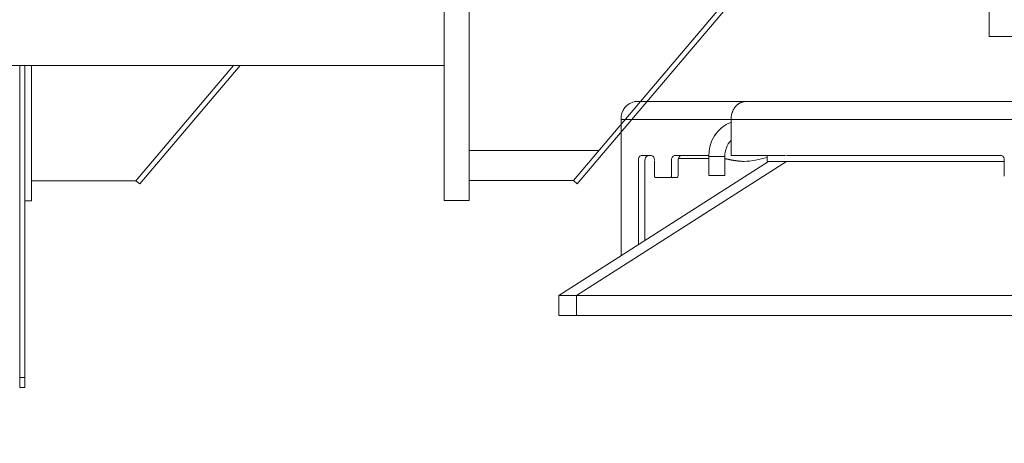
# Model space of a CAD drawing. Extents: x 0 to 59450, y 0 to 42050.
# Tile 176 of 256: x 37249 to 38235, y 19854 to 20278. Entities that reach past the tile are written whole.
import ezdxf

# ---------------------------------------------------------------- set-up
doc = ezdxf.new("R2010")
doc.units = 0
doc.header["$LTSCALE"] = 20
doc.header["$MEASUREMENT"] = 0
doc.layers.get('0').update_dxf_attribs({"linetype": 'CONTINUOUS'})
doc.layers.get('Defpoints').update_dxf_attribs({"linetype": 'CONTINUOUS'})
doc.dimstyles.new('DXF001', dxfattribs={"dimtxt": 3.1, "dimasz": 2, "dimexe": 2, "dimexo": 0.8, "dimgap": 0.09, "dimtad": 1, "dimdsep": 46, "dimtxsty": 'STANDARD', "dimcen": 0.09, "dimazin": 2, "dimtfac": 0.645161, "dimtdec": 4, "dimtmove": 0, "dimatfit": 3, "dimfxl": 1, "dimtvp": 0.66129, "dimtolj": 1, "dimtzin": 0, "dimarcsym": 0})

# ---------------------------------------------------------------- blocks, each defined once
blk = doc.blocks.new('_OPEN')
at = {"color": 0, "linetype": 'ByBlock', "lineweight": -2}
for p, q in [((-1, 0.166667), (0, 0)), ((0, 0), (-1, -0.166667)), ((0, 0), (-1, 0))]:
    blk.add_line(p, q, dxfattribs=at)
blk = doc.blocks.new('*D21')
at = {"color": 0, "linetype": 'Continuous', "lineweight": -2}
for p, q in [((39011.39, 20735.9), (39011.39, 18731.17)), ((25944.33, 20623.92), (25944.33, 18731.17)), ((39009.39, 18733.17), (25946.33, 18733.17))]:
    blk.add_line(p, q, dxfattribs=at)
at = {"layer": 'Defpoints', "color": 0, "linetype": 'Continuous'}
for p in [(39011.39, 20736.7), (25944.33, 20624.72), (25944.33, 18733.17)]:
    blk.add_point(p, dxfattribs=at)
at = {"color": 0, "linetype": 'Continuous', "lineweight": -2, "xscale": 2, "yscale": 2, "zscale": 2, "rotation": 180}
blk.add_blockref('_OPEN', (25944.33, 18733.17), dxfattribs=at)
at = {"color": 0, "linetype": 'Continuous', "lineweight": -2, "xscale": 2, "yscale": 2, "zscale": 2}
blk.add_blockref('_OPEN', (39011.39, 18733.17), dxfattribs=at)
at = {"color": 0, "linetype": 'Continuous', "lineweight": 13, "insert": (32696.76, 18783.26), "char_height": 100, "attachment_point": 5}
blk.add_mtext('\\A1;\\A1;13067', dxfattribs=at)

msp = doc.modelspace()

# ---------------------------------------------------------------- linework, layer by layer
at = {"color": 3, "linetype": 'Continuous', "lineweight": 13}
for p, q in [((37673.626, 20096.625), (37673.626, 21496.427)), ((37698.626, 20096.625), (37698.626, 21496.427)), ((37673.591, 20231.625), (37673.591, 21491.625)), ((38219.452, 21201.664), (38219.452, 20260.664)), ((37807.005, 20113.392), (38027.44, 20373.392)), ((37998.626, 20347.138), (37803.191, 20116.625)), ((38422.452, 20260.664), (38219.452, 20260.664)), ((37238.779, 20231.625), (37673.591, 20231.625)), ((37248.591, 19919.525), (37248.591, 20231.625)), ((37253.591, 20231.625), (37253.591, 19919.525)), ((37260.461, 20096.427), (37260.461, 20231.625)), ((37462.695, 20231.625), (37365.026, 20116.427)), ((37368.84, 20113.193), (37469.25, 20231.625)), ((37865.739, 20195.685), (37865.036, 20195.665)), ((37865.739, 20195.684), (37975.676, 20195.684)), ((38299.749, 20195.684), (37975.678, 20195.684)), ((37960.933, 20177.684), (37850.994, 20177.684)), ((37850.994, 20177.684), (37850.994, 20041.511)), ((37960.933, 20177.682), (37960.949, 20178.54)), ((37960.933, 20141.684), (37960.933, 20177.684)), ((37960.933, 20177.684), (38285.004, 20177.684)), ((37828.626, 20146.625), (37698.626, 20146.625)), ((37998.577, 20135.684), (37788.577, 20001.684)), ((38016.336, 20135.684), (37806.336, 20001.684)), ((37868.201, 20052.491), (37868.201, 20136.684)), ((37871.069, 20141.684), (37881.393, 20141.684)), ((37874.754, 20056.673), (37874.754, 20136.684)), ((37884.261, 20136.684), (37884.261, 20121.684)), ((37901.469, 20121.684), (37901.469, 20136.684)), ((37904.337, 20141.684), (37938.811, 20141.684)), ((37908.022, 20121.684), (37908.022, 20136.684)), ((37908.261, 20138.684), (37938.8, 20138.684)), ((37938.8, 20140.684), (37954.8, 20140.684)), ((37938.8, 20140.684), (37938.8, 20121.684)), ((37954.8, 20121.684), (37954.8, 20140.684)), ((37954.8, 20138.634), (37955.434, 20138.474)), ((38015.423, 20141.684), (37960.933, 20141.684)), ((37997.008, 20141.684), (37997.008, 20135.684)), ((38016.336, 20135.684), (37997.008, 20135.684)), ((38209.036, 20135.684), (38016.336, 20135.684)), ((38016.405, 20141.684), (38141.609, 20141.684)), ((38231.661, 20141.684), (38141.61, 20141.684)), ((38209.036, 20135.684), (38223.687, 20135.684)), ((38223.687, 20135.684), (38234.531, 20135.684)), ((38234.529, 20121.684), (38234.529, 20136.684)), ((37260.461, 20116.427), (37365.026, 20116.427)), ((37365.026, 20116.427), (37368.84, 20113.193)), ((37698.626, 20116.625), (37803.191, 20116.625)), ((37803.191, 20116.625), (37807.005, 20113.392)), ((37885.409, 20119.684), (37900.321, 20119.684)), ((37900.321, 20119.684), (37906.875, 20119.684)), ((37938.8, 20121.684), (37954.8, 20121.684)), ((37253.589, 20096.427), (37260.461, 20096.427)), ((37673.626, 20096.625), (37698.626, 20096.625)), ((37788.577, 20001.684), (37806.336, 20001.684)), ((37788.577, 20001.684), (37788.577, 19981.684)), ((37806.336, 20001.684), (37869.633, 20001.684)), ((37806.336, 20001.684), (37806.336, 19981.684)), ((37869.633, 20001.684), (38506.336, 20001.684)), ((37806.336, 19981.684), (37788.577, 19981.684)), ((37869.633, 19981.684), (37806.336, 19981.684)), ((38506.336, 19981.684), (37869.633, 19981.684)), ((37248.591, 19909.525), (37248.591, 19919.525)), ((37253.591, 19919.525), (37248.591, 19919.525)), ((37253.591, 19919.525), (37253.591, 19909.525)), ((37253.591, 19909.525), (37248.591, 19909.525))]:
    msp.add_line(p, q, dxfattribs=at)
for centre, radius, start, end in [((37867.617, 20179.106), 16.683, 96.465985, 184.897453), ((37865.69, 20184.246), 11.438, 93.277931, 96.859107), ((37976.195, 20182.074), 13.702, 117.406128, 120.864461), ((37975.229, 20183.852), 11.679, 113.157449, 117.213811), ((37976.259, 20182.267), 13.546, 111.270735, 114.52713), ((37981.435, 20169.204), 27.597, 110.012874, 111.446508), ((37975.131, 20184.415), 11.17, 101.987892, 106.329609), ((37974.852, 20185.83), 9.728, 94.692321, 102.110819), ((37977.239, 20171.518), 24.217, 93.699569, 97.552128), ((37982.121, 20177.783), 21.182, 160.79724, 163.317353), ((37981.64, 20177.901), 20.69, 158.078352, 160.667987), ((37981.247, 20178.05), 20.27, 155.40778, 158.054753), ((37980.751, 20178.226), 19.745, 152.557143, 155.272391), ((37980.313, 20178.447), 19.254, 149.763972, 152.540228), ((37979.798, 20178.69), 18.688, 146.767989, 149.61387), ((37979.325, 20178.993), 18.125, 143.834367, 146.748119), ((37978.807, 20179.314), 17.518, 140.694429, 143.681828), ((37978.382, 20179.659), 16.971, 137.636689, 140.687198), ((37977.987, 20179.962), 16.475, 134.389783, 137.49128), ((37977.515, 20180.425), 15.814, 131.151491, 134.340518), ((37976.991, 20180.963), 15.064, 127.696723, 130.995337), ((37976.873, 20181.169), 14.829, 124.533642, 127.821623), ((37977.016, 20180.911), 15.123, 121.275348, 124.427659), ((37974.644, 20142.058), 35.871, 112.471314, 182.196576), ((37981.693, 20177.742), 20.759, 175.394354, 177.797841), ((37983.142, 20177.639), 22.212, 173.143934, 175.429474), ((37983.731, 20177.565), 22.806, 170.876932, 173.135289), ((37982.973, 20177.631), 22.047, 168.369178, 170.73387), ((37982.633, 20177.692), 21.701, 165.919774, 168.345648), ((37982.372, 20177.715), 21.443, 163.335751, 165.811044), ((37974.888, 20143.001), 35.608, 146.470407, 147.644826), ((37974.734, 20143.122), 35.413, 145.31799, 146.496224), ((37974.552, 20143.226), 35.205, 144.105271, 145.2878), ((37977.672, 20141.165), 22.878, 137.025531, 181.208107), ((37872.474, 20137.554), 4.361, 108.788577, 191.519008), ((37879.422, 20137.329), 4.712, 112.467309, 187.873045), ((37879.899, 20137.596), 4.352, 355.21898, 429.912863), ((37906.026, 20137.392), 4.612, 111.486257, 188.838302), ((37912.464, 20137.458), 4.509, 110.431653, 189.884343), ((37979.691, 20236.168), 100.66, 256.055726, 256.427846), ((37979.614, 20235.923), 100.404, 256.43788, 256.810758), ((37979.604, 20235.835), 100.316, 256.805075, 257.178073), ((37979.605, 20235.923), 100.402, 257.188411, 257.560874), ((37979.619, 20235.929), 100.411, 257.553868, 257.926064), ((37979.601, 20235.936), 100.414, 257.936957, 258.308905), ((37979.61, 20235.918), 100.398, 258.301507, 258.673257), ((37979.599, 20235.946), 100.423, 258.683032, 259.054427), ((37979.606, 20235.923), 100.402, 259.047784, 259.418974), ((37979.591, 20235.927), 100.403, 259.427861, 259.798759), ((37979.602, 20235.939), 100.417, 259.793743, 260.164338), ((37979.599, 20236.007), 100.483, 260.172677, 260.542721), ((37979.594, 20235.943), 100.42, 260.539417, 260.909473), ((37979.556, 20235.787), 100.259, 260.91682, 261.287136), ((37979.601, 20235.983), 100.46, 261.278963, 261.648125), ((37979.67, 20236.579), 101.06, 261.65842, 262.024978), ((37979.565, 20235.828), 100.302, 262.024516, 262.393915), ((37979.313, 20234.037), 98.493, 262.401854, 262.778174), ((37979.655, 20236.442), 100.922, 262.757109, 263.122656), ((37980.414, 20242.811), 107.336, 263.127159, 263.468454), ((37979.375, 20234.493), 98.953, 263.518221, 263.894011), ((37977.881, 20220.726), 85.105, 263.90884, 264.35538), ((37980.143, 20240.468), 104.975, 264.186375, 264.526148), ((37996.09, 20405.762), 271.036, 264.503649, 264.622544), ((37978.152, 20222.262), 86.666, 265.060398, 265.536945), ((37977.487, 20213.206), 77.586, 265.505917, 266.324176), ((37986.962, 20342.305), 207.03, 265.998029, 266.399317), ((37968.395, 20235.529), 100, 273.19068, 286.62643), ((38230.03, 20137.425), 4.56, 350.636677, 429.021244), ((37885.925, 20121.309), 1.705, 167.320279, 252.392892), ((37899.715, 20121.361), 1.783, 289.85892, 370.427909), ((37906.155, 20121.426), 1.885, 292.46112, 367.866026), ((38241.382, 20121.885), 6.855, 181.685193, 183.524425), ((38237.192, 20121.561), 2.653, 182.099394, 185.756989), ((38237.381, 20121.569), 2.842, 185.532601, 187.791485), ((38241.152, 20122.304), 6.682, 189.650354, 190.41335), ((38237.686, 20121.66), 3.156, 190.283496, 192.063614), ((38237.099, 20121.498), 2.548, 191.280363, 193.616973)]:
    msp.add_arc(centre, radius, start, end, dxfattribs=at)

# ---------------------------------------------------------------- dimensions: what is measured, and where the dimension line sits
at = {"color": 7, "linetype": 'Continuous', "lineweight": 13}
dim = msp.add_linear_dim(base=(25944.331, 18733.174), p1=(39011.386, 20736.7), p2=(25944.331, 20624.721), text='\\A1;13067', dimstyle='DXF001', override={"dimtxt": 100, "dimasz": 2, "dimblk1": 'OPEN', "dimblk2": 'OPEN', "dimsah": 1}, dxfattribs=at)
dim.commit()
dim.dimension.update_dxf_attribs({"geometry": '*D21', "text_midpoint": (32696.759, 18733.174), "dimtype": 160})

doc.saveas('drawing.dxf')
